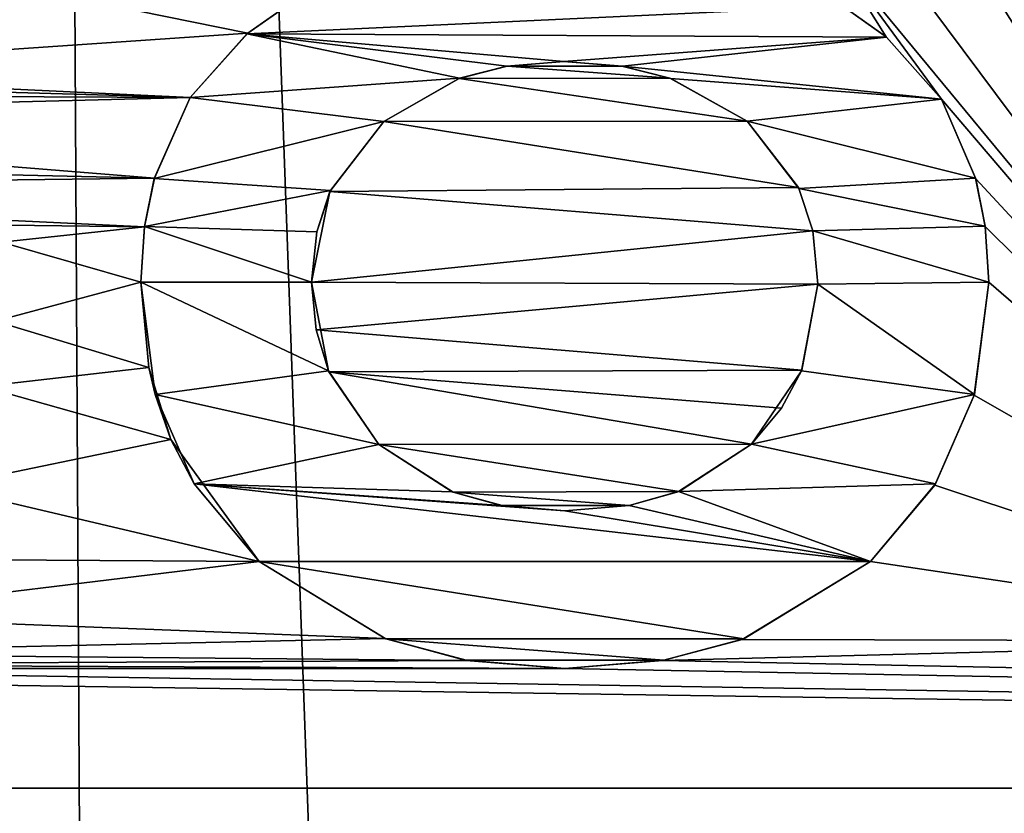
# Model space of a CAD drawing. Header units: millimetres. Extents: x -65 to 65, y -82 to 87.
# Tile 214 of 223: x 1.54 to 4.21, y 66.78 to 68.94. Entities that reach past the tile are written whole.
import ezdxf

# ---------------------------------------------------------------- set-up
doc = ezdxf.new("R2010")
doc.units = ezdxf.units.MM
doc.header["$LTSCALE"] = 101.851852
for name, color, linetype in [('1025', 7, 'CONTINUOUS'), ('1026', 7, 'CONTINUOUS'), ('1035', 7, 'CONTINUOUS'), ('1036', 7, 'CONTINUOUS'), ('1037', 7, 'CONTINUOUS'), ('1038', 7, 'CONTINUOUS'), ('1039', 7, 'CONTINUOUS'), ('1040', 7, 'CONTINUOUS'), ('1041', 7, 'CONTINUOUS'), ('1042', 7, 'CONTINUOUS'), ('812', 7, 'CONTINUOUS'), ('817', 7, 'CONTINUOUS'), ('845', 7, 'CONTINUOUS'), ('935', 7, 'CONTINUOUS'), ('936', 7, 'CONTINUOUS'), ('937', 7, 'CONTINUOUS'), ('938', 7, 'CONTINUOUS'), ('939', 7, 'CONTINUOUS'), ('940', 7, 'CONTINUOUS')]:
    doc.layers.add(name, color=color, linetype=linetype)

msp = doc.modelspace()

# ---------------------------------------------------------------- linework, layer by layer
at = {"layer": '1025', "linetype": 'CONTINUOUS'}
for points in [[(3.8445, 67.4662, 85), (3.496, 67.255, 85), (3.8445, 67.4662, 84.5), (3.8445, 67.4662, 85)], [(3.496, 67.255, 85), (3.5008, 67.2567, 84.5), (3.8445, 67.4662, 84.5), (3.496, 67.255, 85)], [(3.496, 67.255, 85), (3.2801, 67.1978, 85), (3.2841, 67.1985, 84.5), (3.496, 67.255, 85)], [(3.496, 67.255, 85), (3.2841, 67.1985, 84.5), (3.5008, 67.2567, 84.5), (3.496, 67.255, 85)], [(3.2801, 67.1978, 85), (3.0153, 67.1763, 85), (3.2841, 67.1985, 84.5), (3.2801, 67.1978, 85)], [(3.0153, 67.1763, 85), (3.0153, 67.1763, 84.5), (3.2841, 67.1985, 84.5), (3.0153, 67.1763, 85)]]:
    msp.add_3dface(points, dxfattribs=at)
at = {"layer": '1026', "linetype": 'CONTINUOUS'}
for points in [[(2.1556, 68.8999, 85), (2.2703, 68.9803, 84.5), (2.1532, 68.898, 84.5), (2.1556, 68.8999, 85)], [(2.1556, 68.8999, 85), (2.2719, 68.9813, 85), (2.2703, 68.9803, 84.5), (2.1556, 68.8999, 85)], [(1.9988, 68.7252, 85), (2.1556, 68.8999, 85), (1.9988, 68.7252, 84.5), (1.9988, 68.7252, 85)], [(2.1556, 68.8999, 85), (2.1532, 68.898, 84.5), (1.9988, 68.7252, 84.5), (2.1556, 68.8999, 85)]]:
    msp.add_3dface(points, dxfattribs=at)
at = {"layer": '1035', "linetype": 'CONTINUOUS'}
for points in [[(3.6492, 68.4812, 85), (3.5095, 68.6614, 85), (3.6502, 68.479, 84.5), (3.6492, 68.4812, 85)], [(3.5095, 68.6614, 85), (3.5095, 68.6614, 84.5), (3.6502, 68.479, 84.5), (3.5095, 68.6614, 85)], [(3.6877, 68.3639, 85), (3.6492, 68.4812, 85), (3.6502, 68.479, 84.5), (3.6877, 68.3639, 85)], [(3.6877, 68.3639, 85), (3.6502, 68.479, 84.5), (3.6877, 68.3638, 84.5), (3.6877, 68.3639, 85)], [(3.702, 68.2195, 85), (3.6877, 68.3639, 85), (3.702, 68.2195, 84.5), (3.702, 68.2195, 85)], [(3.702, 68.2195, 84.5), (3.6877, 68.3639, 85), (3.6877, 68.3638, 84.5), (3.702, 68.2195, 84.5)]]:
    msp.add_3dface(points, dxfattribs=at)
at = {"layer": '1036', "linetype": 'CONTINUOUS'}
for points in [[(3.1702, 68.8108, 85), (3.0129, 68.823, 85), (3.1718, 68.8106, 84.5), (3.1702, 68.8108, 85)], [(3.0129, 68.823, 85), (3.0129, 68.823, 84.5), (3.1718, 68.8106, 84.5), (3.0129, 68.823, 85)], [(3.3004, 68.7784, 85), (3.1702, 68.8108, 85), (3.1718, 68.8106, 84.5), (3.3004, 68.7784, 85)], [(3.3004, 68.7784, 85), (3.1718, 68.8106, 84.5), (3.3026, 68.7776, 84.5), (3.3004, 68.7784, 85)], [(3.5095, 68.6614, 85), (3.3004, 68.7784, 85), (3.5095, 68.6614, 84.5), (3.5095, 68.6614, 85)], [(3.3004, 68.7784, 85), (3.3026, 68.7776, 84.5), (3.5095, 68.6614, 84.5), (3.3004, 68.7784, 85)]]:
    msp.add_3dface(points, dxfattribs=at)
at = {"layer": '1037', "linetype": 'CONTINUOUS'}
for points in [[(2.8588, 68.8108, 85), (2.7288, 68.7775, 85), (2.8584, 68.8107, 84.5), (2.8588, 68.8108, 85)], [(2.7288, 68.7775, 85), (2.73, 68.778, 84.5), (2.8584, 68.8107, 84.5), (2.7288, 68.7775, 85)], [(2.8588, 68.8108, 85), (2.8584, 68.8107, 84.5), (3.0129, 68.823, 84.5), (2.8588, 68.8108, 85)], [(3.0129, 68.823, 85), (2.8588, 68.8108, 85), (3.0129, 68.823, 84.5), (3.0129, 68.823, 85)], [(2.7288, 68.7775, 85), (2.524, 68.6607, 85), (2.73, 68.778, 84.5), (2.7288, 68.7775, 85)], [(2.524, 68.6607, 85), (2.524, 68.6607, 84.5), (2.73, 68.778, 84.5), (2.524, 68.6607, 85)]]:
    msp.add_3dface(points, dxfattribs=at)
at = {"layer": '1038', "linetype": 'CONTINUOUS'}
for points in [[(2.524, 68.6607, 85), (2.3781, 68.4707, 85), (2.524, 68.6607, 84.5), (2.524, 68.6607, 85)], [(2.3781, 68.4707, 85), (2.3794, 68.4736, 84.5), (2.524, 68.6607, 84.5), (2.3781, 68.4707, 85)], [(2.3781, 68.4707, 85), (2.3286, 68.2242, 85), (2.3423, 68.3608, 84.5), (2.3781, 68.4707, 85)], [(2.3781, 68.4707, 85), (2.3423, 68.3608, 84.5), (2.3794, 68.4736, 84.5), (2.3781, 68.4707, 85)], [(2.3286, 68.2242, 85), (2.3286, 68.2242, 84.5), (2.3423, 68.3608, 84.5), (2.3286, 68.2242, 85)]]:
    msp.add_3dface(points, dxfattribs=at)
at = {"layer": '1039', "linetype": 'CONTINUOUS'}
for points in [[(2.3286, 68.2242, 85), (2.3408, 68.0955, 85), (2.3286, 68.2242, 84.5), (2.3286, 68.2242, 85)], [(2.3408, 68.0955, 85), (2.3746, 67.9836, 84.5), (2.3286, 68.2242, 84.5), (2.3408, 68.0955, 85)], [(2.3408, 68.0955, 85), (2.3755, 67.9816, 85), (2.3746, 67.9836, 84.5), (2.3408, 68.0955, 85)], [(2.3755, 67.9816, 85), (2.5109, 67.784, 85), (2.3746, 67.9836, 84.5), (2.3755, 67.9816, 85)], [(2.5109, 67.784, 85), (2.5109, 67.784, 84.5), (2.3746, 67.9836, 84.5), (2.5109, 67.784, 85)]]:
    msp.add_3dface(points, dxfattribs=at)
at = {"layer": '1040', "linetype": 'CONTINUOUS'}
for points in [[(2.5109, 67.784, 85), (2.7125, 67.6548, 85), (2.5109, 67.784, 84.5), (2.5109, 67.784, 85)], [(2.7125, 67.6548, 85), (2.7094, 67.656, 84.5), (2.5109, 67.784, 84.5), (2.7125, 67.6548, 85)], [(2.7125, 67.6548, 85), (2.8429, 67.6187, 84.5), (2.7094, 67.656, 84.5), (2.7125, 67.6548, 85)], [(2.7125, 67.6548, 85), (2.8452, 67.6182, 85), (2.8429, 67.6187, 84.5), (2.7125, 67.6548, 85)], [(2.8452, 67.6182, 85), (3.0153, 67.604, 85), (2.8429, 67.6187, 84.5), (2.8452, 67.6182, 85)], [(3.0153, 67.604, 85), (3.0153, 67.604, 84.5), (2.8429, 67.6187, 84.5), (3.0153, 67.604, 85)]]:
    msp.add_3dface(points, dxfattribs=at)
at = {"layer": '1041', "linetype": 'CONTINUOUS'}
for points in [[(3.3254, 67.6569, 85), (3.5214, 67.7846, 85), (3.324, 67.6564, 84.5), (3.3254, 67.6569, 85)], [(3.5214, 67.7846, 85), (3.5214, 67.7846, 84.5), (3.324, 67.6564, 84.5), (3.5214, 67.7846, 85)], [(3.1897, 67.6188, 85), (3.3254, 67.6569, 85), (3.1901, 67.6189, 84.5), (3.1897, 67.6188, 85)], [(3.3254, 67.6569, 85), (3.324, 67.6564, 84.5), (3.1901, 67.6189, 84.5), (3.3254, 67.6569, 85)], [(3.1897, 67.6188, 85), (3.1901, 67.6189, 84.5), (3.0153, 67.604, 84.5), (3.1897, 67.6188, 85)], [(3.0153, 67.604, 85), (3.1897, 67.6188, 85), (3.0153, 67.604, 84.5), (3.0153, 67.604, 85)]]:
    msp.add_3dface(points, dxfattribs=at)
at = {"layer": '1042', "linetype": 'CONTINUOUS'}
for points in [[(3.6579, 67.986, 85), (3.702, 68.2195, 85), (3.657, 67.9839, 84.5), (3.6579, 67.986, 85)], [(3.702, 68.2195, 85), (3.702, 68.2195, 84.5), (3.657, 67.9839, 84.5), (3.702, 68.2195, 85)], [(3.6027, 67.8829, 85), (3.657, 67.9839, 84.5), (3.5214, 67.7846, 84.5), (3.6027, 67.8829, 85)], [(3.6027, 67.8829, 85), (3.6579, 67.986, 85), (3.657, 67.9839, 84.5), (3.6027, 67.8829, 85)], [(3.5214, 67.7846, 85), (3.6027, 67.8829, 85), (3.5214, 67.7846, 84.5), (3.5214, 67.7846, 85)]]:
    msp.add_3dface(points, dxfattribs=at)
at = {"layer": '812', "linetype": 'CONTINUOUS'}
for points in [[(1.586, 86.9805, 87.5), (-1.9079, 86.9718, 87.5), (0, 24.95, 87.5), (1.586, 86.9805, 87.5)], [(1.933, 24.8606, 87.5), (1.586, 86.9805, 87.5), (0, 24.95, 87.5), (1.933, 24.8606, 87.5)], [(5.0752, 86.8, 87.5), (1.586, 86.9805, 87.5), (3.8496, 24.5933, 87.5), (5.0752, 86.8, 87.5)], [(3.8496, 24.5933, 87.5), (1.586, 86.9805, 87.5), (1.933, 24.8606, 87.5), (3.8496, 24.5933, 87.5)], [(5.7333, 24.1502, 87.5), (5.0752, 86.8, 87.5), (3.8496, 24.5933, 87.5), (5.7333, 24.1502, 87.5)]]:
    msp.add_3dface(points, dxfattribs=at)
at = {"layer": '817', "linetype": 'CONTINUOUS'}
for points in [[(5.2916, 70.6312, 85), (5.2916, 67.25, 85), (3.9807, 70.1695, 85), (5.2916, 70.6312, 85)], [(3.9807, 70.1695, 85), (5.2916, 67.25, 85), (4.034, 69.9984, 85), (3.9807, 70.1695, 85)], [(4.034, 69.9984, 85), (5.2916, 67.25, 85), (4.0536, 69.7924, 85), (4.034, 69.9984, 85)], [(4.0536, 69.7924, 85), (5.2916, 67.25, 85), (4.0461, 69.6607, 85), (4.0536, 69.7924, 85)], [(4.0461, 69.6607, 85), (5.2916, 67.25, 85), (4.0254, 69.547, 85), (4.0461, 69.6607, 85)], [(4.0254, 69.547, 85), (5.2916, 67.25, 85), (3.9538, 69.3647, 85), (4.0254, 69.547, 85)], [(3.9538, 69.3647, 85), (5.2916, 67.25, 85), (3.8296, 69.2111, 85), (3.9538, 69.3647, 85)], [(2.2719, 68.9813, 85), (2.1556, 68.8999, 85), (0.5821, 69.2198, 85), (2.2719, 68.9813, 85)], [(0.5821, 69.2198, 85), (2.1556, 68.8999, 85), (0.5821, 68.7921, 85), (0.5821, 69.2198, 85)], [(3.8296, 69.2111, 85), (5.2916, 67.25, 85), (3.7334, 69.1361, 85), (3.8296, 69.2111, 85)], [(5.2916, 67.25, 85), (4.037, 68.7208, 85), (3.7334, 69.1361, 85), (5.2916, 67.25, 85)], [(3.8869, 68.8902, 85), (3.7664, 68.9756, 85), (3.7334, 69.1361, 85), (3.8869, 68.8902, 85)], [(4.037, 68.7208, 85), (3.8869, 68.8902, 85), (3.7334, 69.1361, 85), (4.037, 68.7208, 85)], [(2.1556, 68.8999, 85), (1.9988, 68.7252, 85), (0.5821, 68.7921, 85), (2.1556, 68.8999, 85)], [(2.8588, 68.8108, 85), (3.3004, 68.7784, 85), (2.7288, 68.7775, 85), (2.8588, 68.8108, 85)], [(3.0129, 68.823, 85), (3.1702, 68.8108, 85), (2.8588, 68.8108, 85), (3.0129, 68.823, 85)], [(3.1702, 68.8108, 85), (3.3004, 68.7784, 85), (2.8588, 68.8108, 85), (3.1702, 68.8108, 85)], [(0.2678, 68.7751, 85), (1.9988, 68.7252, 85), (0.0196, 68.7351, 85), (0.2678, 68.7751, 85)], [(0.5821, 68.7921, 85), (1.9988, 68.7252, 85), (0.2678, 68.7751, 85), (0.5821, 68.7921, 85)], [(2.7288, 68.7775, 85), (3.5095, 68.6614, 85), (2.524, 68.6607, 85), (2.7288, 68.7775, 85)], [(3.3004, 68.7784, 85), (3.5095, 68.6614, 85), (2.7288, 68.7775, 85), (3.3004, 68.7784, 85)], [(0.0196, 68.7351, 85), (1.9988, 68.7252, 85), (-0.1387, 68.6713, 85), (0.0196, 68.7351, 85)], [(1.9988, 68.7252, 85), (1.902, 68.5068, 85), (-0.1387, 68.6713, 85), (1.9988, 68.7252, 85)], [(4.037, 68.7208, 85), (5.2916, 67.25, 85), (4.13, 68.5052, 85), (4.037, 68.7208, 85)], [(-0.1387, 68.6713, 85), (1.902, 68.5068, 85), (-0.2727, 68.5564, 85), (-0.1387, 68.6713, 85)], [(2.524, 68.6607, 85), (3.6492, 68.4812, 85), (2.3781, 68.4707, 85), (2.524, 68.6607, 85)], [(3.5095, 68.6614, 85), (3.6492, 68.4812, 85), (2.524, 68.6607, 85), (3.5095, 68.6614, 85)], [(-0.2727, 68.5564, 85), (1.902, 68.5068, 85), (-0.3279, 68.4799, 85), (-0.2727, 68.5564, 85)], [(1.902, 68.5068, 85), (1.875, 68.3749, 85), (-0.3279, 68.4799, 85), (1.902, 68.5068, 85)], [(4.13, 68.5052, 85), (5.2916, 67.25, 85), (4.1558, 68.3757, 85), (4.13, 68.5052, 85)], [(-0.3279, 68.4799, 85), (1.875, 68.3749, 85), (-0.365, 68.4021, 85), (-0.3279, 68.4799, 85)], [(3.6492, 68.4812, 85), (3.6877, 68.3639, 85), (2.3781, 68.4707, 85), (3.6492, 68.4812, 85)], [(2.3781, 68.4707, 85), (3.6877, 68.3639, 85), (2.3286, 68.2242, 85), (2.3781, 68.4707, 85)], [(1.875, 68.3749, 85), (1.4874, 68.3335, 85), (-0.365, 68.4021, 85), (1.875, 68.3749, 85)], [(1.875, 68.3749, 85), (1.8652, 68.2242, 85), (1.4874, 68.3335, 85), (1.875, 68.3749, 85)], [(4.1558, 68.3757, 85), (5.2916, 67.25, 85), (4.1653, 68.2242, 85), (4.1558, 68.3757, 85)], [(3.6877, 68.3639, 85), (3.702, 68.2195, 85), (2.3286, 68.2242, 85), (3.6877, 68.3639, 85)], [(1.4874, 68.3335, 85), (1.8652, 68.2242, 85), (1.4706, 68.1191, 85), (1.4874, 68.3335, 85)], [(1.8652, 68.2242, 85), (1.887, 67.993, 85), (1.4706, 68.1191, 85), (1.8652, 68.2242, 85)], [(2.3286, 68.2242, 85), (3.702, 68.2195, 85), (2.3408, 68.0955, 85), (2.3286, 68.2242, 85)], [(2.3408, 68.0955, 85), (3.702, 68.2195, 85), (3.6579, 67.986, 85), (2.3408, 68.0955, 85)], [(4.1653, 68.2242, 85), (5.2916, 67.25, 85), (4.1256, 67.9177, 85), (4.1653, 68.2242, 85)], [(1.4706, 68.1191, 85), (1.887, 67.993, 85), (1.4355, 67.9411, 85), (1.4706, 68.1191, 85)], [(2.3755, 67.9816, 85), (2.3408, 68.0955, 85), (3.6579, 67.986, 85), (2.3755, 67.9816, 85)], [(1.887, 67.993, 85), (1.947, 67.7978, 85), (1.4355, 67.9411, 85), (1.887, 67.993, 85)], [(3.6027, 67.8829, 85), (2.3755, 67.9816, 85), (3.6579, 67.986, 85), (3.6027, 67.8829, 85)], [(2.5109, 67.784, 85), (2.3755, 67.9816, 85), (3.5214, 67.7846, 85), (2.5109, 67.784, 85)], [(3.5214, 67.7846, 85), (2.3755, 67.9816, 85), (3.6027, 67.8829, 85), (3.5214, 67.7846, 85)], [(1.4355, 67.9411, 85), (1.947, 67.7978, 85), (1.3264, 67.6688, 85), (1.4355, 67.9411, 85)], [(4.1256, 67.9177, 85), (5.2916, 67.25, 85), (4.019, 67.674, 85), (4.1256, 67.9177, 85)], [(1.947, 67.7978, 85), (2.186, 67.4662, 85), (1.3264, 67.6688, 85), (1.947, 67.7978, 85)], [(3.3254, 67.6569, 85), (2.5109, 67.784, 85), (3.5214, 67.7846, 85), (3.3254, 67.6569, 85)], [(2.7125, 67.6548, 85), (2.5109, 67.784, 85), (3.3254, 67.6569, 85), (2.7125, 67.6548, 85)], [(1.3264, 67.6688, 85), (2.186, 67.4662, 85), (1.1768, 67.4728, 85), (1.3264, 67.6688, 85)], [(3.1897, 67.6188, 85), (2.7125, 67.6548, 85), (3.3254, 67.6569, 85), (3.1897, 67.6188, 85)], [(2.8452, 67.6182, 85), (2.7125, 67.6548, 85), (3.1897, 67.6188, 85), (2.8452, 67.6182, 85)], [(4.019, 67.674, 85), (5.2916, 67.25, 85), (3.8445, 67.4662, 85), (4.019, 67.674, 85)], [(3.0153, 67.604, 85), (2.8452, 67.6182, 85), (3.1897, 67.6188, 85), (3.0153, 67.604, 85)], [(1.1768, 67.4728, 85), (2.186, 67.4662, 85), (0.9695, 67.318, 85), (1.1768, 67.4728, 85)], [(2.186, 67.4662, 85), (2.5276, 67.2578, 85), (0.9695, 67.318, 85), (2.186, 67.4662, 85)], [(3.8445, 67.4662, 85), (5.2916, 67.25, 85), (3.496, 67.255, 85), (3.8445, 67.4662, 85)], [(0.9695, 67.318, 85), (2.5276, 67.2578, 85), (0.7037, 67.2169, 85), (0.9695, 67.318, 85)], [(20.2639, 66.8512, 85), (-20.2639, 66.8512, 85), (-6.558, 67.25, 85), (20.2639, 66.8512, 85)], [(0.3327, 67.1763, 85), (20.2639, 66.8512, 85), (-6.558, 67.25, 85), (0.3327, 67.1763, 85)], [(2.5276, 67.2578, 85), (2.7481, 67.1984, 85), (0.7037, 67.2169, 85), (2.5276, 67.2578, 85)], [(3.496, 67.255, 85), (5.2916, 67.25, 85), (3.2801, 67.1978, 85), (3.496, 67.255, 85)], [(5.2916, 67.25, 85), (20.2639, 66.8512, 85), (3.2801, 67.1978, 85), (5.2916, 67.25, 85)], [(0.7037, 67.2169, 85), (2.7481, 67.1984, 85), (0.536, 67.1875, 85), (0.7037, 67.2169, 85)], [(2.7481, 67.1984, 85), (3.0153, 67.1763, 85), (0.536, 67.1875, 85), (2.7481, 67.1984, 85)], [(3.2801, 67.1978, 85), (20.2639, 66.8512, 85), (3.0153, 67.1763, 85), (3.2801, 67.1978, 85)], [(0.536, 67.1875, 85), (3.0153, 67.1763, 85), (0.3327, 67.1763, 85), (0.536, 67.1875, 85)], [(3.0153, 67.1763, 85), (20.2639, 66.8512, 85), (0.3327, 67.1763, 85), (3.0153, 67.1763, 85)], [(20.2639, 66.8512, 85), (19.8458, 66.1269, 85), (-20.2639, 66.8512, 85), (20.2639, 66.8512, 85)], [(-20.2639, 66.8512, 85), (19.8458, 66.1269, 85), (-19.8458, 66.1269, 85), (-20.2639, 66.8512, 85)]]:
    msp.add_3dface(points, dxfattribs=at)
at = {"layer": '845', "linetype": 'CONTINUOUS'}
for points in [[(2.1532, 68.898, 84.5), (2.2703, 68.9803, 84.5), (3.7697, 68.9736, 84.5), (2.1532, 68.898, 84.5)], [(3.8882, 68.8891, 84.5), (2.1532, 68.898, 84.5), (3.7697, 68.9736, 84.5), (3.8882, 68.8891, 84.5)], [(1.9988, 68.7252, 84.5), (2.1532, 68.898, 84.5), (2.73, 68.778, 84.5), (1.9988, 68.7252, 84.5)], [(2.1532, 68.898, 84.5), (3.8882, 68.8891, 84.5), (3.0129, 68.823, 84.5), (2.1532, 68.898, 84.5)], [(2.73, 68.778, 84.5), (2.1532, 68.898, 84.5), (2.8584, 68.8107, 84.5), (2.73, 68.778, 84.5)], [(2.8584, 68.8107, 84.5), (2.1532, 68.898, 84.5), (3.0129, 68.823, 84.5), (2.8584, 68.8107, 84.5)], [(3.0129, 68.823, 84.5), (3.8882, 68.8891, 84.5), (3.1718, 68.8106, 84.5), (3.0129, 68.823, 84.5)], [(3.8882, 68.8891, 84.5), (4.037, 68.7208, 84.5), (3.1718, 68.8106, 84.5), (3.8882, 68.8891, 84.5)], [(3.1718, 68.8106, 84.5), (4.037, 68.7208, 84.5), (3.3026, 68.7776, 84.5), (3.1718, 68.8106, 84.5)], [(2.524, 68.6607, 84.5), (1.9988, 68.7252, 84.5), (2.73, 68.778, 84.5), (2.524, 68.6607, 84.5)], [(3.3026, 68.7776, 84.5), (4.037, 68.7208, 84.5), (3.5095, 68.6614, 84.5), (3.3026, 68.7776, 84.5)], [(1.9018, 68.506, 84.5), (1.9988, 68.7252, 84.5), (2.524, 68.6607, 84.5), (1.9018, 68.506, 84.5)], [(4.037, 68.7208, 84.5), (4.1295, 68.507, 84.5), (3.5095, 68.6614, 84.5), (4.037, 68.7208, 84.5)], [(2.3794, 68.4736, 84.5), (1.9018, 68.506, 84.5), (2.524, 68.6607, 84.5), (2.3794, 68.4736, 84.5)], [(3.5095, 68.6614, 84.5), (4.1295, 68.507, 84.5), (3.6502, 68.479, 84.5), (3.5095, 68.6614, 84.5)], [(1.8751, 68.3757, 84.5), (1.9018, 68.506, 84.5), (2.3794, 68.4736, 84.5), (1.8751, 68.3757, 84.5)], [(4.1295, 68.507, 84.5), (4.1557, 68.3767, 84.5), (3.6502, 68.479, 84.5), (4.1295, 68.507, 84.5)], [(3.6502, 68.479, 84.5), (4.1557, 68.3767, 84.5), (3.6877, 68.3638, 84.5), (3.6502, 68.479, 84.5)], [(2.3423, 68.3608, 84.5), (1.8751, 68.3757, 84.5), (2.3794, 68.4736, 84.5), (2.3423, 68.3608, 84.5)], [(1.8652, 68.2242, 84.5), (1.8751, 68.3757, 84.5), (2.3286, 68.2242, 84.5), (1.8652, 68.2242, 84.5)], [(2.3286, 68.2242, 84.5), (1.8751, 68.3757, 84.5), (2.3423, 68.3608, 84.5), (2.3286, 68.2242, 84.5)], [(4.1557, 68.3767, 84.5), (4.1653, 68.2242, 84.5), (3.6877, 68.3638, 84.5), (4.1557, 68.3767, 84.5)], [(4.1653, 68.2242, 84.5), (3.702, 68.2195, 84.5), (3.6877, 68.3638, 84.5), (4.1653, 68.2242, 84.5)], [(1.9043, 67.92, 84.5), (1.8652, 68.2242, 84.5), (2.3746, 67.9836, 84.5), (1.9043, 67.92, 84.5)], [(2.3746, 67.9836, 84.5), (1.8652, 68.2242, 84.5), (2.3286, 68.2242, 84.5), (2.3746, 67.9836, 84.5)], [(3.702, 68.2195, 84.5), (4.1263, 67.92, 84.5), (3.657, 67.9839, 84.5), (3.702, 68.2195, 84.5)], [(4.1653, 68.2242, 84.5), (4.1263, 67.92, 84.5), (3.702, 68.2195, 84.5), (4.1653, 68.2242, 84.5)], [(2.5109, 67.784, 84.5), (1.9043, 67.92, 84.5), (2.3746, 67.9836, 84.5), (2.5109, 67.784, 84.5)], [(3.657, 67.9839, 84.5), (4.1263, 67.92, 84.5), (3.5214, 67.7846, 84.5), (3.657, 67.9839, 84.5)], [(2.0096, 67.6773, 84.5), (1.9043, 67.92, 84.5), (2.5109, 67.784, 84.5), (2.0096, 67.6773, 84.5)], [(4.1263, 67.92, 84.5), (4.021, 67.6773, 84.5), (3.5214, 67.7846, 84.5), (4.1263, 67.92, 84.5)], [(2.7094, 67.656, 84.5), (2.0096, 67.6773, 84.5), (2.5109, 67.784, 84.5), (2.7094, 67.656, 84.5)], [(3.5214, 67.7846, 84.5), (4.021, 67.6773, 84.5), (3.324, 67.6564, 84.5), (3.5214, 67.7846, 84.5)], [(2.186, 67.4662, 84.5), (2.0096, 67.6773, 84.5), (3.8445, 67.4662, 84.5), (2.186, 67.4662, 84.5)], [(3.8445, 67.4662, 84.5), (2.0096, 67.6773, 84.5), (3.0153, 67.604, 84.5), (3.8445, 67.4662, 84.5)], [(3.0153, 67.604, 84.5), (2.0096, 67.6773, 84.5), (2.8429, 67.6187, 84.5), (3.0153, 67.604, 84.5)], [(2.8429, 67.6187, 84.5), (2.0096, 67.6773, 84.5), (2.7094, 67.656, 84.5), (2.8429, 67.6187, 84.5)], [(4.021, 67.6773, 84.5), (3.8445, 67.4662, 84.5), (3.324, 67.6564, 84.5), (4.021, 67.6773, 84.5)], [(3.324, 67.6564, 84.5), (3.8445, 67.4662, 84.5), (3.1901, 67.6189, 84.5), (3.324, 67.6564, 84.5)], [(3.1901, 67.6189, 84.5), (3.8445, 67.4662, 84.5), (3.0153, 67.604, 84.5), (3.1901, 67.6189, 84.5)], [(2.5298, 67.257, 84.5), (2.186, 67.4662, 84.5), (3.5008, 67.2567, 84.5), (2.5298, 67.257, 84.5)], [(3.5008, 67.2567, 84.5), (2.186, 67.4662, 84.5), (3.8445, 67.4662, 84.5), (3.5008, 67.2567, 84.5)], [(2.7474, 67.1985, 84.5), (2.5298, 67.257, 84.5), (3.2841, 67.1985, 84.5), (2.7474, 67.1985, 84.5)], [(3.2841, 67.1985, 84.5), (2.5298, 67.257, 84.5), (3.5008, 67.2567, 84.5), (3.2841, 67.1985, 84.5)], [(3.0153, 67.1763, 84.5), (2.7474, 67.1985, 84.5), (3.2841, 67.1985, 84.5), (3.0153, 67.1763, 84.5)]]:
    msp.add_3dface(points, dxfattribs=at)
at = {"layer": '935', "linetype": 'CONTINUOUS'}
for points in [[(3.7664, 68.9756, 85), (3.8869, 68.8902, 85), (3.7697, 68.9736, 84.5), (3.7664, 68.9756, 85)], [(3.8869, 68.8902, 85), (3.8882, 68.8891, 84.5), (3.7697, 68.9736, 84.5), (3.8869, 68.8902, 85)], [(3.8869, 68.8902, 85), (4.037, 68.7208, 85), (3.8882, 68.8891, 84.5), (3.8869, 68.8902, 85)], [(4.037, 68.7208, 85), (4.037, 68.7208, 84.5), (3.8882, 68.8891, 84.5), (4.037, 68.7208, 85)]]:
    msp.add_3dface(points, dxfattribs=at)
at = {"layer": '936', "linetype": 'CONTINUOUS'}
for points in [[(4.037, 68.7208, 85), (4.13, 68.5052, 85), (4.037, 68.7208, 84.5), (4.037, 68.7208, 85)], [(4.13, 68.5052, 85), (4.1295, 68.507, 84.5), (4.037, 68.7208, 84.5), (4.13, 68.5052, 85)], [(4.13, 68.5052, 85), (4.1557, 68.3767, 84.5), (4.1295, 68.507, 84.5), (4.13, 68.5052, 85)], [(4.13, 68.5052, 85), (4.1558, 68.3757, 85), (4.1557, 68.3767, 84.5), (4.13, 68.5052, 85)], [(4.1558, 68.3757, 85), (4.1653, 68.2242, 85), (4.1557, 68.3767, 84.5), (4.1558, 68.3757, 85)], [(4.1653, 68.2242, 85), (4.1653, 68.2242, 84.5), (4.1557, 68.3767, 84.5), (4.1653, 68.2242, 85)]]:
    msp.add_3dface(points, dxfattribs=at)
at = {"layer": '937', "linetype": 'CONTINUOUS'}
for points in [[(4.1653, 68.2242, 85), (4.1256, 67.9177, 85), (4.1653, 68.2242, 84.5), (4.1653, 68.2242, 85)], [(4.1256, 67.9177, 85), (4.1263, 67.92, 84.5), (4.1653, 68.2242, 84.5), (4.1256, 67.9177, 85)], [(4.1256, 67.9177, 85), (4.019, 67.674, 85), (4.021, 67.6773, 84.5), (4.1256, 67.9177, 85)], [(4.1256, 67.9177, 85), (4.021, 67.6773, 84.5), (4.1263, 67.92, 84.5), (4.1256, 67.9177, 85)], [(4.019, 67.674, 85), (3.8445, 67.4662, 85), (4.021, 67.6773, 84.5), (4.019, 67.674, 85)], [(3.8445, 67.4662, 85), (3.8445, 67.4662, 84.5), (4.021, 67.6773, 84.5), (3.8445, 67.4662, 85)]]:
    msp.add_3dface(points, dxfattribs=at)
at = {"layer": '938', "linetype": 'CONTINUOUS'}
for points in [[(2.5276, 67.2578, 85), (2.186, 67.4662, 85), (2.5298, 67.257, 84.5), (2.5276, 67.2578, 85)], [(2.186, 67.4662, 85), (2.186, 67.4662, 84.5), (2.5298, 67.257, 84.5), (2.186, 67.4662, 85)], [(2.7481, 67.1984, 85), (2.5276, 67.2578, 85), (2.7474, 67.1985, 84.5), (2.7481, 67.1984, 85)], [(2.5276, 67.2578, 85), (2.5298, 67.257, 84.5), (2.7474, 67.1985, 84.5), (2.5276, 67.2578, 85)], [(2.7481, 67.1984, 85), (2.7474, 67.1985, 84.5), (3.0153, 67.1763, 84.5), (2.7481, 67.1984, 85)], [(3.0153, 67.1763, 85), (2.7481, 67.1984, 85), (3.0153, 67.1763, 84.5), (3.0153, 67.1763, 85)]]:
    msp.add_3dface(points, dxfattribs=at)
at = {"layer": '939', "linetype": 'CONTINUOUS'}
for points in [[(1.887, 67.993, 85), (1.8652, 68.2242, 85), (1.9043, 67.92, 84.5), (1.887, 67.993, 85)], [(1.8652, 68.2242, 85), (1.8652, 68.2242, 84.5), (1.9043, 67.92, 84.5), (1.8652, 68.2242, 85)], [(1.947, 67.7978, 85), (1.887, 67.993, 85), (1.9043, 67.92, 84.5), (1.947, 67.7978, 85)], [(1.947, 67.7978, 85), (1.9043, 67.92, 84.5), (2.0096, 67.6773, 84.5), (1.947, 67.7978, 85)], [(2.186, 67.4662, 85), (1.947, 67.7978, 85), (2.186, 67.4662, 84.5), (2.186, 67.4662, 85)], [(1.947, 67.7978, 85), (2.0096, 67.6773, 84.5), (2.186, 67.4662, 84.5), (1.947, 67.7978, 85)]]:
    msp.add_3dface(points, dxfattribs=at)
at = {"layer": '940', "linetype": 'CONTINUOUS'}
for points in [[(1.902, 68.5068, 85), (1.9988, 68.7252, 85), (1.9018, 68.506, 84.5), (1.902, 68.5068, 85)], [(1.9988, 68.7252, 85), (1.9988, 68.7252, 84.5), (1.9018, 68.506, 84.5), (1.9988, 68.7252, 85)], [(1.875, 68.3749, 85), (1.902, 68.5068, 85), (1.8751, 68.3757, 84.5), (1.875, 68.3749, 85)], [(1.902, 68.5068, 85), (1.9018, 68.506, 84.5), (1.8751, 68.3757, 84.5), (1.902, 68.5068, 85)], [(1.875, 68.3749, 85), (1.8751, 68.3757, 84.5), (1.8652, 68.2242, 84.5), (1.875, 68.3749, 85)], [(1.8652, 68.2242, 85), (1.875, 68.3749, 85), (1.8652, 68.2242, 84.5), (1.8652, 68.2242, 85)]]:
    msp.add_3dface(points, dxfattribs=at)

doc.saveas('drawing.dxf')
